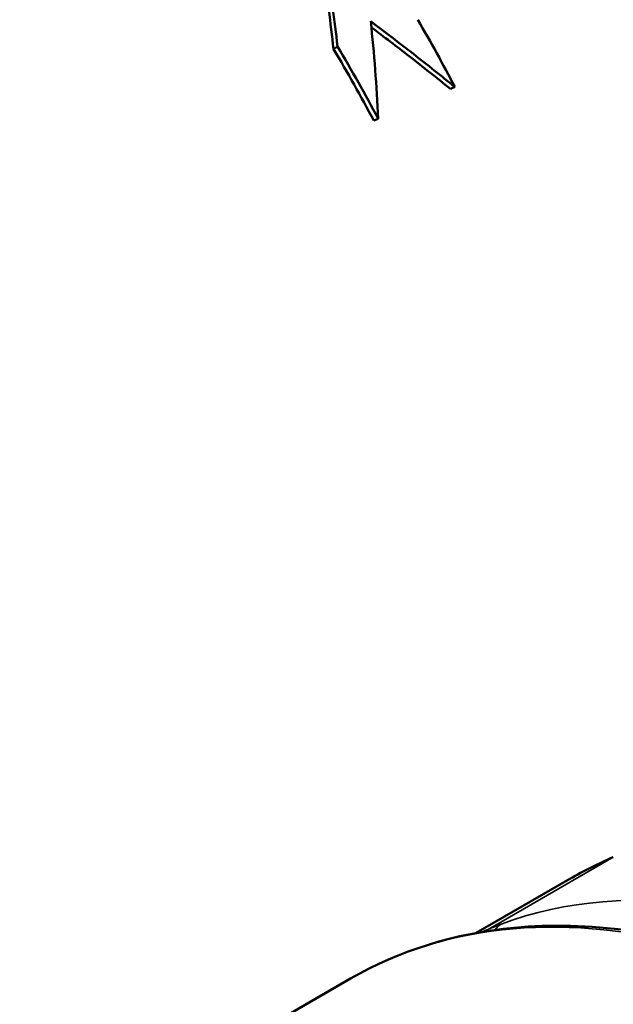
# Model space of a CAD drawing. Header units: millimetres. Extents: x 0 to 2239, y -60 to 841.
# Tile 124 of 151: x 1040.4 to 1043.98, y 296.6 to 302.53. Entities that reach past the tile are written whole.
import ezdxf

# ---------------------------------------------------------------- set-up
doc = ezdxf.new("R2010")
doc.units = ezdxf.units.MM
doc.layers.add('Sichtbar (ISO)', color=7, linetype='Continuous', lineweight=50)
doc.layers.add('Sichtbar schmal (ISO)', color=7, linetype='Continuous', lineweight=35)

msp = doc.modelspace()

# ---------------------------------------------------------------- linework, layer by layer
at = {"layer": 'Sichtbar (ISO)'}
for p, q in [((1042.5356, 301.92), (1042.5619, 301.9314)), ((1043.7158, 297.3529), (1043.152, 297.0273)), ((1042.3957, 296.7519), (1041.5129, 296.2422))]:
    msp.add_line(p, q, dxfattribs=at)
for centre, major_axis, ratio, start_param, end_param in [((1047.0302, 304.9234), (-2.6125, 4.525), 0.57735, 3.855472, 6.677955), ((1039.6861, 300.6833), (-2.7118, 4.6993), 0.570014, 4.647269, 4.738551), ((1039.6865, 300.6835), (-2.7364, 4.742), 0.570014, 4.647262, 4.738555), ((1047.4149, 290.9458), (-3.6991, 6.407), 0.57735, 6.214647, 6.283185)]:
    msp.add_ellipse(centre, major_axis=major_axis, ratio=ratio, start_param=start_param, end_param=end_param, dxfattribs=at)
for points, knots in [([(1040.4027, 306.7458), (1040.7141, 306.8188), (1041.0516, 306.8171), (1041.7694, 306.6721), (1042.1517, 306.5185), (1042.9149, 306.072), (1043.2956, 305.7757), (1044.0111, 305.0748), (1044.346, 304.6705), (1044.9378, 303.7954), (1045.1949, 303.325), (1045.607, 302.3631), (1045.7619, 301.8717), (1045.953, 300.9141), (1045.9889, 300.448), (1045.9336, 299.6098), (1045.8493, 299.2336), (1045.706, 298.9066)], [0.958082, 0.958082, 0.958082, 0.958082, 1.256493, 1.256493, 1.577475, 1.577475, 1.905989, 1.905989, 2.233584, 2.233584, 2.560098, 2.560098, 2.886776, 2.886776, 3.214746, 3.214746, 3.525393, 3.525393, 3.525393, 3.525393]), ([(1042.317, 302.3668), (1042.3078, 302.4461), (1042.2978, 302.5249), (1042.276, 302.6815), (1042.2643, 302.7593), (1042.2517, 302.8365)], [0, 0, 0, 0, 0.050048, 0.050048, 0.1000913, 0.1000913, 0.1000913, 0.1000913]), ([(1042.2297, 302.8176), (1042.2419, 302.741), (1042.2533, 302.6638), (1042.2744, 302.5084), (1042.2841, 302.4301), (1042.293, 302.3515)], [0.00000501, 0.00000501, 0.00000501, 0.00000501, 0.04968296, 0.04968296, 0.09936722, 0.09936722, 0.09936722, 0.09936722]), ([(1042.8002, 302.5281), (1042.8391, 302.4615), (1042.8771, 302.3944), (1042.9515, 302.2593), (1042.9879, 302.1913), (1043.0234, 302.1229)], [-0.09259246, -0.09259246, -0.09259246, -0.09259246, -0.04630335, -0.04630335, 0, 0, 0, 0]), ([(1043.0234, 302.1229), (1042.9415, 302.1895), (1042.8582, 302.2558), (1042.6893, 302.3877), (1042.6036, 302.4532), (1042.5168, 302.5183)], [0, 0, 0, 0, 0.0669447, 0.0669447, 0.1338835, 0.1338835, 0.1338835, 0.1338835]), ([(1042.5168, 302.5183), (1042.5272, 302.4217), (1042.5362, 302.3244), (1042.5512, 302.1287), (1042.5572, 302.0303), (1042.5619, 301.9314)], [0.000005, 0.000005, 0.000005, 0.000005, 0.0612049, 0.0612049, 0.1223989, 0.1223989, 0.1223989, 0.1223989]), ([(1042.5207, 302.4817), (1042.5975, 302.4243), (1042.6733, 302.3665), (1042.8322, 302.2432), (1042.915, 302.1777), (1042.9965, 302.1118)], [0.0071796, 0.0071796, 0.0071796, 0.0071796, 0.0664441, 0.0664441, 0.1328944, 0.1328944, 0.1328944, 0.1328944]), ([(1042.293, 302.3515), (1042.297, 302.354), (1042.301, 302.3566), (1042.309, 302.3617), (1042.313, 302.3643), (1042.317, 302.3668)], [0.000008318, 0.000008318, 0.000008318, 0.000008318, 0.005008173, 0.005008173, 0.010008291, 0.010008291, 0.010008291, 0.010008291]), ([(1042.9965, 302.1118), (1043.001, 302.1137), (1043.0055, 302.1155), (1043.0145, 302.1192), (1043.0189, 302.121), (1043.0234, 302.1229)], [-0.01002215, -0.01002215, -0.01002215, -0.01002215, -0.00501999, -0.00501999, -0.00001368, -0.00001368, -0.00001368, -0.00001368]), ([(1049.0207, 285.2771), (1049.3741, 285.4812), (1049.6715, 285.7811), (1050.1285, 286.5441), (1050.2856, 287.0099), (1050.4432, 288.0634), (1050.4411, 288.653), (1050.2767, 289.8919), (1050.1141, 290.5411), (1049.6458, 291.8328), (1049.3403, 292.4751), (1048.6174, 293.6887), (1048.2001, 294.2599), (1047.2951, 295.2744), (1046.8075, 295.7173), (1045.8094, 296.43), (1045.2991, 296.6994), (1044.3068, 297.0345), (1043.8247, 297.1005), (1043.023, 297.0253), (1042.6902, 296.922), (1042.3957, 296.7519)], [2.356194, 2.356194, 2.356194, 2.356194, 2.666888, 2.666888, 2.983938, 2.983938, 3.306061, 3.306061, 3.628535, 3.628535, 3.950577, 3.950577, 4.272458, 4.272458, 4.594553, 4.594553, 4.917078, 4.917078, 5.238879, 5.238879, 5.497787, 5.497787, 5.497787, 5.497787])]:
    msp.add_open_spline(points, degree=3, knots=knots, dxfattribs=at)
at = {"layer": 'Sichtbar schmal (ISO)'}
msp.add_line((1043.9779, 297.4841), (1043.2238, 297.0487), dxfattribs=at)
for centre, major_axis, ratio, start_param, end_param in [((1046.2271, 304.4597), (-2.3995, 4.1561), 0.57735, 3.742334, 6.236473), ((1043.5542, 302.9165), (-2.3942, 4.1468), 0.57735, 3.76963, 6.438692), ((1042.4221, 302.2629), (-2.4829, 4.3006), 0.57735, 3.553508, 6.110501), ((1041.1612, 301.5349), (-2.6996, 4.6758), 0.57735, 3.662949, 6.110501), ((1043.3424, 302.7942), (2.3165, -4.0123), 0.57735, 0.564822, 2.356194), ((1041.1241, 301.5135), (2.7031, -4.6819), 0.57735, 0.521259, 2.356194), ((1045.7082, 291.0145), (3.3125, -5.7374), 0.57735, 0, 3.141593), ((1045.9797, 291.8069), (-2.9657, 5.1368), 0.57735, 4.805452, 6.190122), ((1043.3701, 296.9472), (-0.0533, 0.1402), 0.812963, 0.130756, 0.536001), ((1045.1246, 290.1948), (-1.4307, 7.0017), 0.576857, 0.119194, 0.12789), ((1043.2934, 296.9161), (-0.0593, 0.1378), 0.81111, 0.095749, 0.261055)]:
    msp.add_ellipse(centre, major_axis=major_axis, ratio=ratio, start_param=start_param, end_param=end_param, dxfattribs=at)
msp.add_open_spline([(1043.2238, 297.0487), (1043.2324, 297.0524), (1043.2412, 297.0562), (1043.2499, 297.0598), (1043.2586, 297.0634), (1043.2673, 297.0668), (1043.276, 297.0703), (1043.2848, 297.0738), (1043.2936, 297.0772), (1043.3024, 297.0806)], degree=3, knots=[0, 0, 0, 0, 0.333333, 0.333333, 0.333333, 0.666667, 0.666667, 0.666667, 1, 1, 1, 1], dxfattribs=at)

doc.saveas('drawing.dxf')
